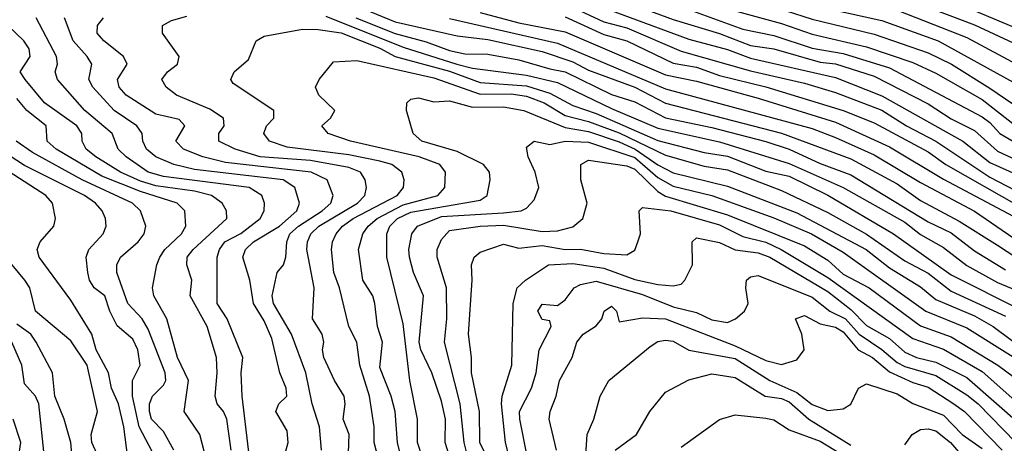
# Model space of a CAD drawing. Header units: metres. Extents: x -51132 to -49532, y -231222 to -229437.
# Tile 241 of 256: x -50658 to -50595, y -230447 to -230420. Entities that reach past the tile are written whole.
import ezdxf

# ---------------------------------------------------------------- set-up
doc = ezdxf.new("R2010")
doc.units = ezdxf.units.M
for name, color, linetype in [('CONTOUR_HALF', 8, 'Continuous'), ('CONTOUR_INDEX', 1, 'Continuous'), ('CONTOUR_INTER', 3, 'Continuous')]:
    doc.layers.add(name, color=color, linetype=linetype)

msp = doc.modelspace()

# ---------------------------------------------------------------- linework, layer by layer
at = {"layer": 'CONTOUR_HALF'}
for points, elevation in [([(-50660.08, -230404.926), (-50658.08, -230405.29), (-50654.08, -230405.722), (-50652.08, -230405.736), (-50650.58, -230405.556), (-50647.58, -230405.682), (-50644.58, -230406.694), (-50642.08, -230406.796), (-50637.08, -230408.753), (-50633.08, -230410.148), (-50631.08, -230410.698), (-50629.08, -230411.479), (-50625.58, -230412.3), (-50624.08, -230412.438), (-50619.068, -230413.759), (-50615.08, -230415), (-50609.08, -230416.398), (-50606.08, -230417.296), (-50603.58, -230417.724), (-50601.08, -230418.482), (-50596.58, -230420.217), (-50594.08, -230421.386)], 38.5), ([(-50662.08, -230405.817), (-50657.08, -230406.935), (-50653.58, -230407.126), (-50649.58, -230406.865), (-50648.08, -230406.976), (-50647.08, -230407.187), (-50645.08, -230407.902), (-50642.08, -230408.31), (-50639.08, -230409.637), (-50635.08, -230411.129), (-50629.58, -230412.902), (-50626.58, -230413.661), (-50624.58, -230413.91), (-50622.08, -230414.448), (-50621.08, -230414.865), (-50619.08, -230415.395), (-50615.08, -230416.74), (-50611.58, -230417.563), (-50608.58, -230418.389), (-50607.08, -230418.94), (-50602.58, -230419.942), (-50598.924, -230421.259), (-50594.08, -230423.933)], 39.5), ([(-50659.08, -230407.992), (-50657.58, -230408.382), (-50656.08, -230408.309), (-50654.08, -230408.467), (-50651.58, -230408.271), (-50647.58, -230408.547), (-50646.08, -230409.089), (-50644.08, -230409.365), (-50642.58, -230409.768), (-50637.08, -230412.141), (-50633.08, -230413.54), (-50620.58, -230416.449), (-50618.58, -230417.274), (-50615.58, -230418.091), (-50613.58, -230418.888), (-50609.08, -230420.117), (-50607.08, -230420.815), (-50603.58, -230421.633), (-50600.58, -230422.656), (-50599.08, -230423.342), (-50596.08, -230425.048), (-50593.904, -230426.759)], 40.5), ([(-50658.58, -230409.763), (-50652.58, -230409.507), (-50649.58, -230409.734), (-50647.58, -230410.022), (-50643.08, -230411.186), (-50641.08, -230412.166), (-50634.58, -230414.76), (-50630.58, -230415.828), (-50629.08, -230415.983), (-50625.58, -230416.724), (-50624.08, -230417.28), (-50621.08, -230418.004), (-50616.08, -230419.865), (-50613.08, -230420.776), (-50611.08, -230421.556), (-50609.58, -230421.778), (-50606.58, -230422.625), (-50605.58, -230422.743), (-50603.08, -230423.534), (-50599.58, -230425.327), (-50598.08, -230426.295), (-50596.58, -230427.061), (-50595.08, -230428.387), (-50592.58, -230429.559)], 41.5), ([(-50658.58, -230411.22), (-50655.58, -230411.1), (-50652.58, -230410.716), (-50648.58, -230411.675), (-50647.08, -230411.872), (-50644.58, -230412.419), (-50638.08, -230415.156), (-50634.08, -230416.549), (-50630.58, -230417.465), (-50625.08, -230418.626), (-50623.08, -230418.846), (-50620.58, -230420.019), (-50619.08, -230420.398), (-50615.58, -230421.912), (-50611.08, -230423.2), (-50607.58, -230423.986), (-50605.58, -230424.6), (-50602.58, -230425.745), (-50600.976, -230426.759), (-50599.08, -230427.747), (-50595.58, -230430.082), (-50592.352, -230431.759)], 42.5), ([(-50638.08, -230418.348), (-50634.08, -230420.028), (-50630.08, -230420.934), (-50628.08, -230421.158), (-50624.58, -230421.933), (-50622.58, -230422.604), (-50621.58, -230423.14), (-50618.58, -230424.249), (-50616.58, -230425.295), (-50609.08, -230427.238), (-50604.58, -230428.884), (-50601.58, -230430.523), (-50600.08, -230431.588), (-50597.58, -230432.934), (-50595.08, -230434.487), (-50592.58, -230436.123)], 44.5), ([(-50641.555, -230449.259), (-50641.025, -230447.259), (-50641.08, -230446.503), (-50641.82, -230445.259), (-50641.611, -230444.759), (-50641.1, -230444.259), (-50641.149, -230443.759), (-50641.547, -230442.759), (-50642.08, -230440.534), (-50642.58, -230439.384), (-50643.258, -230438.259), (-50643.501, -230436.759), (-50643.949, -230435.259), (-50643.776, -230434.759), (-50643.27, -230434.259), (-50641.58, -230433.255), (-50640.453, -230432.259), (-50640.279, -230431.759), (-50640.574, -230430.759), (-50641.335, -230430.259), (-50647.08, -230429.575), (-50648.426, -230429.259), (-50649.58, -230428.758), (-50650.198, -230428.259), (-50650.426, -230427.759), (-50650.469, -230427.259), (-50650.82, -230426.759), (-50652.284, -230425.759), (-50653.66, -230424.259), (-50653.931, -230423.759), (-50653.727, -230422.759), (-50654.029, -230422.259), (-50654.942, -230421.259), (-50655.496, -230419.759)], 44.5), ([(-50637.176, -230449.759), (-50637.065, -230446.759), (-50637.454, -230445.759), (-50637.317, -230444.759), (-50637.394, -230444.259), (-50638.023, -230443.259), (-50638.709, -230441.759), (-50638.804, -230441.259), (-50638.698, -230440.759), (-50638.824, -230440.259), (-50639.447, -230439.259), (-50639.331, -230437.259), (-50639.809, -230434.759), (-50639.772, -230434.259), (-50639.54, -230433.759), (-50639.024, -230433.259), (-50636.533, -230431.759), (-50636.043, -230431.259), (-50635.955, -230430.759), (-50636.029, -230430.259), (-50636.332, -230429.759), (-50637.08, -230429.455), (-50639.58, -230429.01), (-50642.839, -230428.759), (-50644.447, -230428.259), (-50645.503, -230427.759), (-50645.499, -230427.259), (-50645.169, -230426.759), (-50645.204, -230426.259), (-50646.08, -230425.674), (-50648.248, -230424.759), (-50648.92, -230424.259), (-50649.196, -230423.759), (-50648.821, -230423.259), (-50648.18, -230422.759), (-50648.074, -230422.259), (-50649.158, -230420.759), (-50649.157, -230420.259), (-50648.58, -230419.929), (-50647.58, -230419.66)], 45.5), ([(-50638.58, -230419.645), (-50633.58, -230421.664), (-50630.088, -230422.759), (-50629.08, -230423.01), (-50625.58, -230423.482), (-50623.58, -230423.946), (-50620.08, -230425.643), (-50617.08, -230426.917), (-50613.08, -230427.788), (-50608.58, -230429.187), (-50605.08, -230430.741), (-50601.08, -230432.998), (-50600.08, -230433.799), (-50598.58, -230434.644), (-50597.08, -230435.8), (-50595.08, -230436.907), (-50593.58, -230437.534)], 45.5), ([(-50628.58, -230419.408), (-50626.08, -230420.08), (-50623.08, -230420.661), (-50616.58, -230423.448), (-50614.58, -230423.863), (-50610.58, -230424.963), (-50605.58, -230426.517), (-50602.08, -230428.122), (-50598.58, -230430.205), (-50594.08, -230432.599)], 43.5), ([(-50644.707, -230447.759), (-50644.988, -230445.759), (-50645.197, -230445.259), (-50645.61, -230444.759), (-50645.749, -230444.259), (-50645.605, -230442.759), (-50645.66, -230441.759), (-50646.258, -230439.759), (-50647.363, -230437.759), (-50647.255, -230436.759), (-50647.586, -230435.759), (-50647.555, -230435.259), (-50647.163, -230434.759), (-50644.979, -230432.759), (-50645.016, -230432.259), (-50645.291, -230431.759), (-50645.971, -230431.259), (-50647.08, -230430.982), (-50649.58, -230430.635), (-50650.58, -230430.344), (-50651.865, -230429.759), (-50653.469, -230428.759), (-50654.091, -230428.259), (-50654.349, -230427.759), (-50654.375, -230427.259), (-50654.695, -230426.759), (-50656.788, -230425.259), (-50658.041, -230423.759), (-50658.379, -230423.259), (-50657.73, -230422.259), (-50657.782, -230421.759), (-50658.126, -230421.259), (-50659.173, -230420.259)], 43.5), ([(-50633.561, -230448.759), (-50633.935, -230447.259), (-50634.08, -230445.252), (-50634.345, -230444.259), (-50635.08, -230442.415), (-50634.903, -230440.759), (-50635.229, -230439.759), (-50635.404, -230438.259), (-50635.537, -230437.759), (-50636.185, -230436.759), (-50636.467, -230434.759), (-50636.186, -230433.759), (-50635.844, -230433.259), (-50635.255, -230432.759), (-50633.58, -230431.876), (-50631.322, -230431.259), (-50630.873, -230430.759), (-50630.829, -230429.759), (-50631.207, -230429.259), (-50632.528, -230428.759), (-50636.989, -230427.759), (-50638.425, -230427.259), (-50638.842, -230426.759), (-50638.265, -230426.259), (-50637.998, -230425.759), (-50639.038, -230424.759), (-50639.253, -230424.259), (-50639.017, -230423.759), (-50638.08, -230422.612), (-50636.58, -230422.525), (-50631.58, -230423.648), (-50628.58, -230424.7), (-50626.58, -230424.674), (-50625.58, -230424.835), (-50624.44, -230425.259), (-50623.08, -230426.084), (-50621.58, -230426.468), (-50619.58, -230427.202), (-50616.58, -230428.659), (-50614.08, -230429.375), (-50612.58, -230429.607), (-50609.08, -230430.942), (-50606.08, -230432.365), (-50603.58, -230433.772), (-50601.08, -230435.497), (-50599.58, -230436.296), (-50598.08, -230437.458), (-50594.58, -230439.087)], 46.5), ([(-50648.41, -230447.759), (-50649.08, -230446.562), (-50649.861, -230445.759), (-50650.004, -230445.259), (-50649.984, -230444.759), (-50649.792, -230444.259), (-50649.08, -230443.548), (-50648.942, -230443.259), (-50648.984, -230442.759), (-50650.08, -230439.921), (-50650.462, -230439.259), (-50651.404, -230438.259), (-50652.102, -230436.259), (-50652.105, -230435.759), (-50651.876, -230435.259), (-50650.732, -230434.259), (-50650.343, -230433.759), (-50650.242, -230433.259), (-50650.585, -230432.259), (-50651.085, -230431.759), (-50654.346, -230430.259), (-50657.58, -230428.474), (-50658.629, -230427.759)], 42.5), ([(-50630.233, -230449.259), (-50630.851, -230447.259), (-50630.839, -230445.759), (-50631.08, -230444.587), (-50631.712, -230442.759), (-50632.425, -230441.259), (-50632.527, -230440.759), (-50632.257, -230437.759), (-50632.901, -230436.259), (-50633.152, -230435.259), (-50633.196, -230434.759), (-50633.011, -230433.759), (-50632.633, -230433.259), (-50631.08, -230432.632), (-50627.08, -230432.4), (-50625.938, -230432.259), (-50625.58, -230432.087), (-50625.08, -230431.539), (-50624.782, -230430.759), (-50625.028, -230429.759), (-50625.485, -230428.759), (-50625.58, -230428.136), (-50625.08, -230427.755), (-50624.08, -230427.96), (-50623.08, -230427.741), (-50621.58, -230427.811), (-50618.58, -230428.815), (-50617.08, -230430.11), (-50616.08, -230430.673), (-50613.58, -230431.278), (-50609.58, -230432.725), (-50607.132, -230433.759), (-50605.08, -230434.935), (-50599.735, -230438.759), (-50597.08, -230439.851), (-50594.08, -230441.729)], 47.5), ([(-50651.387, -230448.259), (-50651.646, -230446.259), (-50652.012, -230444.759), (-50652.45, -230443.759), (-50652.65, -230442.759), (-50653.441, -230441.259), (-50653.728, -230440.259), (-50655.08, -230438.058), (-50657.135, -230435.259), (-50657.267, -230434.759), (-50657.083, -230434.259), (-50656.178, -230433.259), (-50656.073, -230432.759), (-50656.276, -230431.759), (-50656.716, -230431.259), (-50659.826, -230429.259)], 41.5), ([(-50627.629, -230449.259), (-50628.614, -230447.259), (-50628.622, -230445.259), (-50629.154, -230442.759), (-50629.136, -230441.759), (-50629.336, -230440.259), (-50629.103, -230436.759), (-50629.152, -230435.759), (-50628.977, -230435.259), (-50628.58, -230434.942), (-50627.08, -230434.412), (-50626.08, -230434.686), (-50624.58, -230434.507), (-50623.08, -230434.772), (-50622.08, -230434.748), (-50620.58, -230435.019), (-50619.08, -230435.116), (-50618.58, -230434.809), (-50618.366, -230434.259), (-50618.213, -230433.759), (-50618.283, -230432.259), (-50618.08, -230432.053), (-50616.242, -230432.259), (-50613.08, -230433.178), (-50611.58, -230433.922), (-50610.08, -230434.295), (-50609.09, -230434.759), (-50606.08, -230436.578), (-50600.58, -230440.537), (-50598.58, -230441.22), (-50596.08, -230442.659), (-50593.58, -230444.884)], 48.5), ([(-50625.521, -230448.259), (-50626.021, -230445.759), (-50626.037, -230445.259), (-50625.255, -230443.759), (-50624.962, -230442.759), (-50624.772, -230441.259), (-50623.977, -230439.759), (-50624.08, -230439.391), (-50624.58, -230439.29), (-50624.854, -230438.759), (-50624.58, -230438.302), (-50623.58, -230438.387), (-50623.08, -230438.016), (-50622.493, -230437.259), (-50622.08, -230437.039), (-50621.08, -230436.824), (-50618.08, -230437.674), (-50616.08, -230438.476), (-50614.58, -230438.849), (-50613.58, -230439.331), (-50612.58, -230439.485), (-50612.043, -230439.259), (-50611.48, -230438.759), (-50611.239, -230438.259), (-50611.392, -230437.259), (-50611.348, -230436.759), (-50611.08, -230436.54), (-50610.58, -230436.457), (-50607.08, -230437.853), (-50605.953, -230438.759), (-50604.922, -230439.259), (-50604.038, -230440.259), (-50602.58, -230441.238), (-50601.58, -230442.086), (-50601.08, -230442.343), (-50599.08, -230442.931), (-50597.08, -230444.179), (-50596.343, -230444.759), (-50593.906, -230447.259)], 49.5), ([(-50655, -230448.259), (-50655.098, -230447.259), (-50655.523, -230445.759), (-50656.119, -230444.259), (-50656.276, -230442.759), (-50657.326, -230440.759), (-50657.667, -230440.259), (-50658.58, -230439.601)], 40.5), ([(-50621.788, -230448.759), (-50621.663, -230446.759), (-50621.218, -230445.759), (-50620.809, -230444.259), (-50620.255, -230443.259), (-50617.58, -230441.043), (-50617.08, -230440.735), (-50616.58, -230440.629), (-50616.08, -230440.705), (-50615.08, -230441.289), (-50612.08, -230441.837), (-50609.839, -230443.259), (-50608.08, -230444.037), (-50607.08, -230444.801), (-50606.08, -230445.203), (-50605.08, -230445.093), (-50604.58, -230444.783), (-50604.08, -230443.742), (-50603.58, -230443.461), (-50601.58, -230444.106), (-50600.58, -230444.74), (-50598.58, -230445.504), (-50597.381, -230446.759), (-50596.08, -230447.663)], 50.5), ([(-50658.483, -230448.259), (-50658.328, -230447.259), (-50658.814, -230445.759)], 39.5), ([(-50615.58, -230447.577), (-50613.08, -230445.785), (-50612.08, -230445.48), (-50610.08, -230445.701), (-50609.58, -230445.801), (-50608.58, -230446.457), (-50606.58, -230447.19), (-50604.808, -230448.259)], 51.5)]:
    msp.add_lwpolyline(points, dxfattribs=dict(at, elevation=elevation))
at = {"layer": 'CONTOUR_INDEX'}
for points, elevation in [([(-50662.08, -230406.624), (-50657.08, -230407.675), (-50653.58, -230407.797), (-50651.58, -230407.598), (-50649.08, -230407.627), (-50647.58, -230407.778), (-50645.58, -230408.513), (-50643.58, -230408.755), (-50642.08, -230409.084), (-50638.58, -230410.668), (-50632.58, -230412.858), (-50626.08, -230414.486), (-50622.58, -230415.162), (-50613.08, -230418.136), (-50610.58, -230418.733), (-50607.08, -230419.842), (-50603.08, -230420.816), (-50599.58, -230422.029), (-50598.075, -230422.759), (-50595.58, -230424.307), (-50590.58, -230427.737)], 40), ([(-50638.859, -230447.759), (-50638.982, -230446.259), (-50639.454, -230444.759), (-50639.876, -230442.759), (-50640.808, -230440.259), (-50641.962, -230438.259), (-50642.044, -230437.759), (-50641.727, -230436.259), (-50641.328, -230435.759), (-50641.161, -230435.259), (-50641.102, -230434.259), (-50640.9, -230433.759), (-50640.357, -230433.259), (-50638.81, -230432.259), (-50638.263, -230431.759), (-50638.097, -230431.259), (-50638.497, -230430.259), (-50639.53, -230429.759), (-50645.08, -230429.122), (-50646.55, -230428.759), (-50647.79, -230428.259), (-50648.294, -230427.759), (-50647.716, -230426.759), (-50648.08, -230426.351), (-50649.58, -230426.009), (-50651.511, -230424.759), (-50651.954, -230424.259), (-50652.069, -230423.759), (-50651.447, -230422.759), (-50651.67, -230422.259), (-50652.951, -230421.259), (-50653.377, -230420.759), (-50653.358, -230420.259), (-50652.966, -230419.759)], 45), ([(-50636.645, -230419.759), (-50634.08, -230420.785), (-50632.08, -230421.314), (-50630.58, -230421.879), (-50629.58, -230422.084), (-50628.08, -230422.124), (-50626.08, -230422.47), (-50624.08, -230423.072), (-50623.08, -230423.249), (-50620.08, -230424.732), (-50618.58, -230425.198), (-50616.58, -230426.243), (-50613.58, -230426.853), (-50610.08, -230427.78), (-50608.58, -230428.273), (-50606.58, -230429.206), (-50604.58, -230429.923), (-50599.58, -230432.969), (-50598.08, -230433.685), (-50596.58, -230434.858), (-50594.58, -230436.075)], 45), ([(-50623.651, -230447.759), (-50624.123, -230445.759), (-50624.057, -230445.259), (-50623.661, -230444.259), (-50623.451, -230443.259), (-50622.636, -230441.759), (-50622.318, -230440.759), (-50621.926, -230440.259), (-50621.08, -230439.719), (-50620.697, -230439.259), (-50620.553, -230438.759), (-50620.08, -230438.447), (-50619.765, -230438.759), (-50619.58, -230439.454), (-50618.08, -230439.184), (-50616.58, -230439.247), (-50612.08, -230440.997), (-50610.08, -230441.955), (-50609.08, -230442.225), (-50608.08, -230441.905), (-50607.609, -230441.259), (-50607.763, -230440.259), (-50608.16, -230439.259), (-50607.58, -230439.044), (-50606.58, -230439.574), (-50605.58, -230439.807), (-50605.08, -230440.092), (-50604.1, -230441.259), (-50603.183, -230441.759), (-50602.08, -230442.698), (-50600.58, -230443.384), (-50599.58, -230443.678), (-50597.918, -230444.759), (-50597.224, -230445.259), (-50594.787, -230447.759)], 50), ([(-50656.787, -230448.259), (-50657.165, -230444.759), (-50657.38, -230444.259), (-50658.08, -230443.478), (-50658.27, -230442.259), (-50658.9, -230440.759)], 40)]:
    msp.add_lwpolyline(points, dxfattribs=dict(at, elevation=elevation))
at = {"layer": 'CONTOUR_INTER'}
for points, elevation in [([(-50660.58, -230404.057), (-50658.08, -230404.571), (-50654.58, -230404.93), (-50652.08, -230404.977), (-50649.58, -230404.816), (-50647.08, -230405.036), (-50645.08, -230405.954), (-50642.08, -230406.194), (-50639.58, -230406.859), (-50637.08, -230407.936), (-50628.58, -230410.863), (-50625.58, -230411.561), (-50623.58, -230411.719), (-50621.08, -230412.312), (-50619.58, -230412.885), (-50617.58, -230413.375), (-50614.836, -230414.259), (-50611.08, -230415.172), (-50607.58, -230415.851), (-50605.58, -230416.486), (-50602.08, -230417.195), (-50599.024, -230418.259), (-50594.08, -230420.353)], 38), ([(-50659.58, -230405.799), (-50657.58, -230406.132), (-50653.58, -230406.478), (-50649.08, -230406.22), (-50647.08, -230406.471), (-50645.58, -230407.076), (-50644.58, -230407.313), (-50642.58, -230407.375), (-50635.08, -230410.295), (-50633.08, -230410.959), (-50631.58, -230411.294), (-50629.08, -230412.288), (-50626.08, -230413.007), (-50624.58, -230413.164), (-50622.08, -230413.675), (-50620.58, -230414.234), (-50619.08, -230414.543), (-50615.58, -230415.727), (-50608.58, -230417.444), (-50606.08, -230418.257), (-50602.08, -230419.079), (-50597.08, -230421.034), (-50593.58, -230422.906)], 39), ([(-50658.58, -230410.476), (-50655.58, -230410.389), (-50652.58, -230410.071), (-50645.58, -230411.277), (-50643.58, -230411.879), (-50636.58, -230414.862), (-50633.08, -230416.01), (-50630.58, -230416.661), (-50626.08, -230417.433), (-50624.58, -230417.92), (-50623.08, -230418.171), (-50615.08, -230421.149), (-50612.58, -230421.822), (-50611.08, -230422.368), (-50605.58, -230423.615), (-50602.58, -230424.816), (-50597.336, -230427.759), (-50595.58, -230429.121), (-50593.08, -230430.263)], 42), ([(-50616.08, -230418.846), (-50611.58, -230420.497), (-50609.58, -230420.897), (-50607.08, -230421.731), (-50605.08, -230422.078), (-50602.08, -230422.998), (-50596.08, -230426.18), (-50595.58, -230426.538), (-50594.94, -230427.259), (-50592.08, -230428.917)], 41), ([(-50643.509, -230448.259), (-50643.988, -230444.259), (-50644.063, -230442.759), (-50643.945, -230441.759), (-50644.975, -230439.259), (-50645.603, -230438.259), (-50645.603, -230435.259), (-50645.47, -230434.759), (-50645.122, -230434.259), (-50644.08, -230433.73), (-50642.839, -230432.759), (-50642.575, -230432.259), (-50642.544, -230431.759), (-50642.716, -230431.259), (-50643.534, -230430.759), (-50649.08, -230430.044), (-50650.091, -230429.759), (-50651.514, -230428.759), (-50652.018, -230428.259), (-50652.421, -230427.259), (-50654.185, -230425.759), (-50655.948, -230423.759), (-50656.093, -230423.259), (-50655.958, -230422.759), (-50656.025, -230422.259), (-50657.329, -230419.759)], 44), ([(-50630.58, -230419.81), (-50623.58, -230421.398), (-50616.58, -230424.357), (-50607.08, -230426.931), (-50605.58, -230427.504), (-50603.08, -230428.626), (-50600.08, -230430.436), (-50596.58, -230432.279), (-50592.58, -230435.03)], 44), ([(-50623.08, -230419.694), (-50620.58, -230420.84), (-50619.08, -230421.254), (-50616.08, -230422.705), (-50614.58, -230422.96), (-50613.08, -230423.503), (-50610.08, -230424.222), (-50605.08, -230425.752), (-50603.08, -230426.572), (-50599.58, -230428.446), (-50598.434, -230429.259), (-50593.58, -230432.021)], 43), ([(-50635.18, -230448.259), (-50635.445, -230447.259), (-50635.44, -230446.259), (-50635.748, -230444.259), (-50636.372, -230442.259), (-50636.58, -230440.76), (-50637.09, -230439.759), (-50637.691, -230437.259), (-50638.067, -230436.259), (-50638.205, -230434.759), (-50638.144, -230434.259), (-50637.91, -230433.759), (-50637.497, -230433.259), (-50636.811, -230432.759), (-50633.952, -230431.259), (-50633.542, -230430.759), (-50633.516, -230430.259), (-50633.663, -230429.759), (-50634.312, -230429.259), (-50635.08, -230429.041), (-50637.08, -230428.636), (-50641.08, -230428.128), (-50642.235, -230427.759), (-50642.602, -230427.259), (-50642.416, -230426.759), (-50641.945, -230426.259), (-50641.952, -230425.759), (-50644.58, -230424.007), (-50644.738, -230423.759), (-50644.511, -230423.259), (-50643.58, -230422.464), (-50643.09, -230421.259), (-50642.58, -230420.945), (-50640.08, -230420.493), (-50639.08, -230420.51), (-50637.58, -230420.722), (-50635.08, -230421.717), (-50634.08, -230422.26), (-50630.58, -230423.225), (-50628.58, -230423.941), (-50625.58, -230424.161), (-50624.08, -230424.642), (-50622.58, -230425.437), (-50621.08, -230425.96), (-50617.08, -230427.703), (-50614.08, -230428.474), (-50612.58, -230428.723), (-50610.08, -230429.698), (-50608.58, -230430.019), (-50606.08, -230431.247), (-50601.823, -230433.759), (-50598.08, -230436.413), (-50593.58, -230438.67)], 46), ([(-50645.948, -230449.759), (-50646.738, -230446.759), (-50647.741, -230445.259), (-50647.473, -230443.259), (-50648.191, -230441.759), (-50648.863, -230439.259), (-50649.716, -230437.759), (-50649.807, -230437.259), (-50649.53, -230435.759), (-50649.325, -230435.259), (-50649.01, -230434.759), (-50647.923, -230433.759), (-50647.632, -230433.259), (-50647.704, -230432.259), (-50648.204, -230431.759), (-50650.58, -230431.014), (-50653.08, -230430.014), (-50656.03, -230428.259), (-50656.624, -230427.759), (-50656.686, -230426.759), (-50657.945, -230425.759), (-50658.58, -230424.993)], 43), ([(-50632.321, -230448.259), (-50632.637, -230447.259), (-50632.638, -230445.759), (-50633.136, -230443.259), (-50633.58, -230439.578), (-50634.631, -230435.259), (-50634.631, -230433.759), (-50634.434, -230433.259), (-50633.942, -230432.759), (-50633.08, -230432.349), (-50628.58, -230431.56), (-50628.128, -230431.259), (-50627.942, -230430.259), (-50627.986, -230429.759), (-50628.37, -230429.259), (-50630.08, -230428.427), (-50632.366, -230427.759), (-50632.917, -230427.259), (-50633.344, -230425.759), (-50633.337, -230425.259), (-50633.08, -230425.024), (-50632.58, -230424.95), (-50631.58, -230425.2), (-50630.58, -230425.147), (-50629.08, -230425.542), (-50627.08, -230425.521), (-50625.759, -230425.759), (-50623.08, -230426.855), (-50621.58, -230427.124), (-50619.58, -230427.783), (-50618.549, -230428.259), (-50617.08, -230429.274), (-50616.08, -230429.794), (-50612.58, -230430.661), (-50608.08, -230432.387), (-50603.593, -230434.759), (-50602.08, -230435.958), (-50600.08, -230437.179), (-50599.08, -230437.999), (-50596.58, -230439.064), (-50595.373, -230439.759), (-50593.08, -230441.462)], 47), ([(-50649.6, -230448.259), (-50650.665, -230446.259), (-50651.099, -230444.259), (-50651.099, -230443.259), (-50650.6, -230442.259), (-50650.754, -230441.259), (-50651.08, -230440.583), (-50652.08, -230439.71), (-50652.569, -230438.759), (-50652.896, -230437.759), (-50653.58, -230437.259), (-50653.888, -230436.759), (-50653.992, -230436.259), (-50654.088, -230435.259), (-50653.928, -230434.759), (-50652.997, -230433.759), (-50652.799, -230433.259), (-50652.839, -230432.759), (-50653.06, -230432.259), (-50653.486, -230431.759), (-50654.196, -230431.259), (-50658.08, -230429.323), (-50659.08, -230428.678)], 42), ([(-50629.134, -230449.259), (-50629.626, -230447.259), (-50629.871, -230444.759), (-50630.888, -230440.759), (-50630.734, -230439.259), (-50630.774, -230437.259), (-50631.379, -230435.259), (-50631.361, -230434.759), (-50631.08, -230434.109), (-50630.58, -230433.538), (-50628.574, -230433.259), (-50627.08, -230433.196), (-50624.58, -230433.608), (-50623.58, -230433.566), (-50622.58, -230433.307), (-50621.948, -230432.759), (-50621.659, -230431.759), (-50622.058, -230430.259), (-50622.07, -230429.259), (-50621.58, -230428.976), (-50619.08, -230429.339), (-50618.58, -230429.569), (-50617.08, -230431.009), (-50616.58, -230431.309), (-50612.58, -230432.527), (-50607.58, -230434.534), (-50606.08, -230435.465), (-50605.08, -230436.364), (-50603.393, -230437.259), (-50600.08, -230439.709), (-50598.08, -230440.426), (-50595.057, -230442.259), (-50594.08, -230442.99)], 48), ([(-50653.269, -230448.259), (-50653.723, -230447.259), (-50653.778, -230446.759), (-50653.369, -230445.259), (-50654.027, -230442.259), (-50655.08, -230440.68), (-50657.368, -230438.759), (-50657.752, -230437.259), (-50658.058, -230436.759), (-50660.142, -230434.259)], 41), ([(-50626.194, -230450.259), (-50626.952, -230447.259), (-50627.209, -230444.759), (-50627.158, -230444.259), (-50626.528, -230442.259), (-50626.451, -230438.259), (-50626.187, -230437.259), (-50625.656, -230436.759), (-50624.162, -230435.759), (-50622.58, -230435.664), (-50620.58, -230435.973), (-50618.58, -230436.718), (-50617.08, -230437.039), (-50616.08, -230437.126), (-50615.58, -230437.006), (-50615.331, -230436.759), (-50614.846, -230435.759), (-50614.868, -230434.259), (-50614.58, -230434.011), (-50613.08, -230434.311), (-50612.08, -230434.786), (-50610.58, -230434.976), (-50609.824, -230435.259), (-50606.08, -230437.483), (-50604.58, -230438.649), (-50603.58, -230439.681), (-50602.08, -230440.534), (-50601.08, -230441.411), (-50600.33, -230441.759), (-50599.08, -230442.074), (-50597.08, -230443.051), (-50593.58, -230446.128)], 49), ([(-50619.846, -230447.759), (-50618.467, -230446.759), (-50617.61, -230445.259), (-50616.58, -230444.012), (-50615.08, -230443.216), (-50613.58, -230442.811), (-50612.08, -230443.064), (-50610.125, -230444.259), (-50609.08, -230444.413), (-50608.58, -230444.634), (-50607.309, -230445.759), (-50604.58, -230447.445)], 51), ([(-50601.08, -230447.42), (-50600.619, -230446.759), (-50600.08, -230446.423), (-50599.58, -230446.386), (-50599.08, -230446.52), (-50598.141, -230447.259), (-50597.08, -230448.494)], 51)]:
    msp.add_lwpolyline(points, dxfattribs=dict(at, elevation=elevation))

doc.saveas('drawing.dxf')
